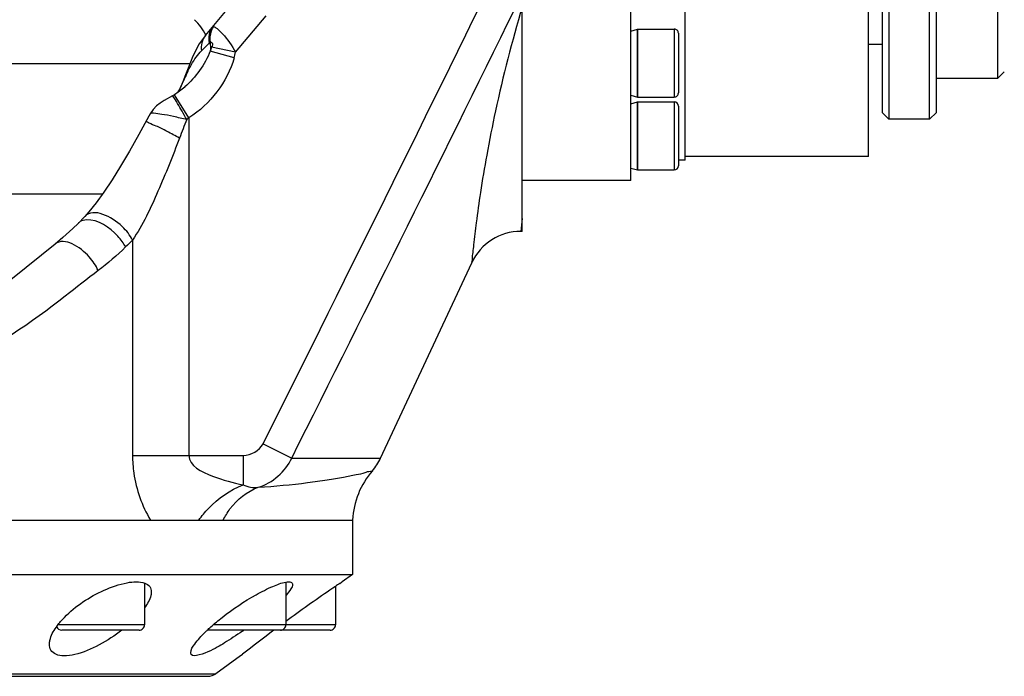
# Model space of a CAD drawing. Header units: millimetres. Extents: x 0 to 11890, y 0 to 8410.
# Tile 51 of 86: x 8331 to 8476, y 2510 to 2607. Entities that reach past the tile are written whole.
import ezdxf

# ---------------------------------------------------------------- set-up
doc = ezdxf.new("R2010")
doc.units = ezdxf.units.MM
doc.header["$LTSCALE"] = 653.95
for name, color, linetype in [('304102000043DXF_CONTINUOUS_LINE', 7, 'CONTINUOUS'), ('304103000171DXF_CONTINUOUS_LINE', 7, 'CONTINUOUS'), ('304104000201DXF_CONTINUOUS_LINE', 7, 'CONTINUOUS'), ('304104000203DXF_CONTINUOUS_LINE', 7, 'CONTINUOUS'), ('304301000038DXF_CONTINUOUS_LINE', 7, 'CONTINUOUS'), ('304301000039DXF_CONTINUOUS_LINE', 7, 'CONTINUOUS'), ('501023000011DXF_CONTINUOUS_LINE', 7, 'CONTINUOUS'), ('501023000246DXF_CONTINUOUS_LINE', 7, 'CONTINUOUS'), ('604006000006DXF_CONTINUOUS_LINE', 7, 'CONTINUOUS')]:
    doc.layers.add(name, color=color, linetype=linetype)

msp = doc.modelspace()

# ---------------------------------------------------------------- linework, layer by layer
at = {"layer": '304102000043DXF_CONTINUOUS_LINE', "color": 7, "linetype": 'Continuous'}
for p, q in [((8405.437, 2575.922), (8405.437, 2720.922)), ((8358.777, 2604.759), (8363.912, 2610.879)), ((8358.777, 2604.759), (8357.884, 2603.526)), ((8355.777, 2598.714), (8355.473, 2597.932)), ((8355.871, 2598.97), (8355.777, 2598.714)), ((8355.127, 2597.136), (8354.76, 2596.4)), ((8355.473, 2597.932), (8355.127, 2597.136)), ((8355.747, 2597.173), (8355.739, 2597.166)), ((8354.239, 2596.037), (8353.943, 2595.86)), ((8350.639, 2593.234), (8350.442, 2592.877)), ((8341.011, 2578.121), (8340.026, 2577.099)), ((8405.437, 2575.922), (8405.254, 2575.922)), ((8384.591, 2542.541), (8398.003, 2571.303)), ((8170.438, 2533.422), (8380.453, 2533.422))]:
    msp.add_line(p, q, dxfattribs=at)
at = {"layer": '304102000043DXF_CONTINUOUS_LINE', "color": 9, "linetype": 'Continuous'}
for p, q in [((8363.232, 2602.29), (8367.742, 2607.665)), ((8363.232, 2602.29), (8359.701, 2603.034)), ((8363.027, 2601.461), (8359.506, 2602.459)), ((8356.362, 2592.647), (8354.239, 2596.037)), ((8356.362, 2592.648), (8356.362, 2542.922)), ((8405.437, 2577.79), (8405.253, 2575.922)), ((8348.061, 2574.642), (8348.062, 2542.922)), ((8367.278, 2544.654), (8371.496, 2542.541)), ((8348.062, 2542.922), (8364.353, 2542.922)), ((8364.353, 2542.922), (8364.353, 2538.6)), ((8371.496, 2542.541), (8384.591, 2542.541))]:
    msp.add_line(p, q, dxfattribs=at)
at = {"layer": '304102000043DXF_CONTINUOUS_LINE', "color": 7, "linetype": 'Continuous'}
for points in [[(8357.884, 2603.526), (8356.933, 2601.72), (8356.229, 2599.96), (8355.871, 2598.969)], [(8355.739, 2597.166), (8354.795, 2596.41), (8354.239, 2596.037)], [(8353.943, 2595.86), (8352.706, 2595.167), (8352.123, 2594.806), (8351.597, 2594.405), (8351.076, 2593.875), (8350.639, 2593.235)], [(8350.442, 2592.877), (8348.973, 2590.162), (8347.599, 2587.719), (8346.29, 2585.505), (8345.038, 2583.501), (8343.837, 2581.7), (8342.687, 2580.114), (8341.605, 2578.772), (8341.011, 2578.121)], [(8340.026, 2577.099), (8339.25, 2576.322), (8337.807, 2575.004), (8336.659, 2574.05)], [(8336.659, 2574.049), (8330.394, 2568.96), (8323.745, 2564.096), (8317.69, 2560.834)]]:
    msp.add_lwpolyline(points, dxfattribs=at)
at = {"layer": '304102000043DXF_CONTINUOUS_LINE', "color": 9, "linetype": 'Continuous'}
for points in [[(8359.364, 2603.673), (8359.42, 2603.725), (8359.472, 2603.767)], [(8359.701, 2603.034), (8359.609, 2602.748), (8359.506, 2602.459)], [(8356.362, 2592.648), (8356.203, 2592.518), (8356.045, 2592.393)]]:
    msp.add_lwpolyline(points, dxfattribs=at)
for centre, radius, start, end in [((-196.687, 6830.44), 9576.505, 333.4145965, 333.9293704), ((544.097, 6473.085), 8758.843, 333.3363942, 333.8354993), ((8362.301, 2604.5), 2.814, 146.54784, 148.82722), ((8417.848, 2544.858), 82.943, 134.83831, 135.9695), ((8351.019, 2604.866), 12.482, 344.16625, 348.08937), ((8397.84, 2580.337), 45.81, 156.04643, 156.39551), ((8331.467, 2608.798), 26.401, 333.71172, 334.42561), ((8345.313, 2601.749), 10.863, 330.40791, 330.75417), ((8440.786, 2557.429), 91.672, 157.5792, 159.41433)]:
    msp.add_arc(centre, radius, start, end, dxfattribs=at)
at = {"layer": '304102000043DXF_CONTINUOUS_LINE', "color": 7, "linetype": 'Continuous'}
for centre, radius, start, end in [((8405.253, 2567.922), 8, 90, 154.99999), ((8377.341, 2545.922), 8, 319.01035, 335), ((8392.437, 2532.804), 12, 139.01034, 177.04579)]:
    msp.add_arc(centre, radius, start, end, dxfattribs=at)
at = {"layer": '304102000043DXF_CONTINUOUS_LINE', "color": 9, "linetype": 'Continuous'}
for points, knots in [([(8405.437, 2608.944), (8403.942, 2603.895), (8402.07, 2596.649), (8400.241, 2587.491), (8399.316, 2581.989), (8398.711, 2577.605), (8398.329, 2574.61), (8398.184, 2572.936), (8398.03, 2572), (8398.106, 2571.7), (8397.955, 2571.274), (8398.003, 2571.303)], [0, 0, 0, 0, 0.4111017, 0.5835037, 0.7293728, 0.8459412, 0.9309346, 0.9610319, 0.9826432, 0.9956553, 1, 1, 1, 1]), ([(8359.893, 2605.957), (8359.838, 2605.865), (8359.736, 2605.674), (8359.656, 2605.473), (8359.621, 2605.37)], [0, 0, 0, 0, 0.4956229, 1, 1, 1, 1]), ([(8359.812, 2605.993), (8359.828, 2606.012), (8359.872, 2606.044), (8359.925, 2606.051), (8359.953, 2606.051)], [0, 0, 0, 0, 0.4751684, 1, 1, 1, 1]), ([(8359.953, 2606.051), (8360.011, 2606.051), (8360.149, 2606.008), (8360.271, 2605.938), (8360.34, 2605.893)], [0, 0, 0, 0, 0.4130532, 1, 1, 1, 1]), ([(8360.34, 2605.893), (8360.403, 2605.852), (8360.534, 2605.756), (8360.658, 2605.651), (8360.724, 2605.593)], [0, 0, 0, 0, 0.4596678, 1, 1, 1, 1]), ([(8360.724, 2605.593), (8360.929, 2605.412), (8361.895, 2604.416), (8362.683, 2603.257), (8363.232, 2602.29)], [0, 0, 0, 0, 0.1973799, 1, 1, 1, 1]), ([(8359.472, 2603.767), (8359.557, 2603.829), (8360.016, 2603.659), (8359.765, 2603.246), (8359.701, 2603.034)], [0, 0, 0, 0, 0.3212353, 1, 1, 1, 1]), ([(8356.316, 2599.675), (8356.453, 2599.957), (8356.973, 2600.969), (8357.64, 2601.913), (8358.214, 2602.507)], [0, 0, 0, 0, 0.2748978, 1, 1, 1, 1]), ([(8355.871, 2598.969), (8355.855, 2598.926), (8355.838, 2598.828), (8355.851, 2598.73), (8355.863, 2598.681)], [0, 0, 0, 0, 0.4787072, 1, 1, 1, 1]), ([(8353.98, 2595.825), (8353.972, 2595.835), (8353.963, 2595.844), (8353.948, 2595.862), (8353.944, 2595.86)], [0, 0, 0, 0, 0.7231772, 1, 1, 1, 1]), ([(8356.044, 2592.393), (8355.811, 2592.798), (8355.125, 2593.941), (8354.517, 2595.144), (8353.98, 2595.825)], [0, 0, 0, 0, 0.3499808, 1, 1, 1, 1]), ([(8356.045, 2592.393), (8355.389, 2592.534), (8354.184, 2592.788), (8352.485, 2593.169), (8351.479, 2593.226), (8350.721, 2593.383), (8350.638, 2593.234)], [0, 0, 0, 0, 0.3657225, 0.6841035, 0.9073435, 1, 1, 1, 1]), ([(8354.968, 2589.662), (8354.363, 2589.989), (8353.247, 2590.553), (8351.643, 2591.437), (8350.766, 2591.652), (8350.045, 2592.146), (8349.976, 2592.014)], [0, 0, 0, 0, 0.3733729, 0.6983523, 0.9194421, 1, 1, 1, 1]), ([(8354.968, 2589.662), (8353.976, 2587.025), (8351.912, 2581.921), (8349.583, 2576.872), (8348.061, 2574.642)], [0, 0, 0, 0, 0.5106756, 1, 1, 1, 1]), ([(8348.062, 2574.642), (8347.662, 2575.382), (8346.157, 2577.435), (8342.338, 2579.483), (8341.011, 2578.121)], [0, 0, 0, 0, 0.3065898, 1, 1, 1, 1]), ([(8340.342, 2577.349), (8340.284, 2577.315), (8340.173, 2577.238), (8340.073, 2577.148), (8340.026, 2577.099)], [0, 0, 0, 0, 0.5031721, 1, 1, 1, 1]), ([(8347.037, 2573.631), (8346.724, 2574.195), (8345.314, 2576.075), (8343.007, 2577.699), (8341.271, 2577.609)], [0, 0, 0, 0, 0.2707217, 1, 1, 1, 1]), ([(8342.999, 2570.145), (8342.655, 2570.879), (8341.389, 2572.918), (8338.049, 2575.162), (8336.659, 2574.05)], [0, 0, 0, 0, 0.312886, 1, 1, 1, 1]), ([(8342.999, 2570.145), (8341.372, 2568.906), (8334.769, 2563.676), (8327.785, 2558.642), (8321.855, 2556.231)], [0, 0, 0, 0, 0.242047, 1, 1, 1, 1]), ([(8348.062, 2542.922), (8348.062, 2542.058), (8348.296, 2538.752), (8349.447, 2535.529), (8350.687, 2533.422)], [0, 0, 0, 0, 0.2611748, 1, 1, 1, 1]), ([(8356.362, 2542.922), (8356.362, 2541.389), (8360.142, 2539.619), (8362.814, 2538.908), (8364.353, 2538.6)], [0, 0, 0, 0, 0.4941112, 1, 1, 1, 1]), ([(8366.577, 2538.248), (8369.005, 2538.41), (8372.404, 2538.721), (8376.566, 2539.31), (8378.96, 2539.695), (8380.769, 2540.1), (8382.209, 2540.306), (8382.815, 2540.66), (8383.373, 2540.583), (8383.379, 2540.675)], [0, 0, 0, 0, 0.4295391, 0.6011979, 0.7431576, 0.8547131, 0.9351305, 0.9837275, 1, 1, 1, 1]), ([(8357.813, 2533.422), (8358.25, 2534.019), (8360.046, 2536.165), (8362.421, 2537.882), (8364.353, 2538.6)], [0, 0, 0, 0, 0.2640726, 1, 1, 1, 1]), ([(8361.411, 2533.422), (8361.696, 2533.991), (8362.924, 2536.038), (8364.927, 2537.659), (8366.577, 2538.248)], [0, 0, 0, 0, 0.2662919, 1, 1, 1, 1])]:
    msp.add_open_spline(points, degree=3, knots=knots, dxfattribs=at)
for points in [[(8359.812, 2605.993), (8359.306, 2605.39), (8359.185, 2604.44), (8359.364, 2603.673)], [(8358.777, 2604.759), (8358.28, 2604.166), (8358.097, 2603.272), (8358.214, 2602.507)], [(8359.621, 2605.37), (8359.448, 2604.862), (8359.407, 2604.299), (8359.472, 2603.767)], [(8359.472, 2603.767), (8359.524, 2603.334), (8359.537, 2602.894), (8359.506, 2602.459)], [(8359.506, 2602.459), (8358.709, 2600.449), (8357.36, 2598.612), (8355.747, 2597.173)], [(8363.027, 2601.461), (8362.023, 2597.917), (8359.483, 2594.603), (8356.362, 2592.648)], [(8355.281, 2597.401), (8355.484, 2597.824), (8355.675, 2598.251), (8355.863, 2598.681)], [(8355.976, 2598.936), (8356.086, 2599.184), (8356.198, 2599.431), (8356.316, 2599.675)], [(8354.791, 2596.442), (8354.913, 2596.66), (8355.027, 2596.882), (8355.137, 2597.105)], [(8341.271, 2577.609), (8340.95, 2577.592), (8340.619, 2577.513), (8340.342, 2577.349)], [(8348.061, 2574.642), (8347.72, 2574.305), (8347.378, 2573.968), (8347.037, 2573.631)], [(8347.037, 2573.631), (8345.772, 2572.38), (8344.413, 2571.222), (8342.999, 2570.145)], [(8364.353, 2542.922), (8365.486, 2542.923), (8366.77, 2543.641), (8367.278, 2544.654)], [(8366.577, 2538.248), (8368.662, 2538.871), (8370.586, 2540.564), (8371.496, 2542.541)], [(8364.353, 2538.6), (8365.034, 2538.283), (8365.837, 2538.124), (8366.577, 2538.248)]]:
    msp.add_open_spline(points, degree=3, dxfattribs=at)
at = {"layer": '304103000171DXF_CONTINUOUS_LINE', "color": 9, "linetype": 'Continuous'}
msp.add_line((8356.48, 2600.586), (8278.492, 2600.586), dxfattribs=at)
at = {"layer": '304103000171DXF_CONTINUOUS_LINE', "color": 7, "linetype": 'Continuous'}
msp.add_line((8195.977, 2581.422), (8343.208, 2581.422), dxfattribs=at)
msp.add_arc((8350.937, 2600.586), 9, 27.97215, 46.16914, dxfattribs=at)
at = {"layer": '304104000201DXF_CONTINUOUS_LINE', "color": 7, "linetype": 'Continuous'}
for p, q in [((8170.437, 2533.422), (8350.686, 2533.422)), ((8380.437, 2533.422), (8380.437, 2525.422)), ((8170.437, 2525.422), (8380.437, 2525.422)), ((8380.437, 2525.422), (8378.937, 2524.332)), ((8378.569, 2524.084), (8378.835, 2524.264)), ((8378.835, 2524.264), (8378.914, 2524.317)), ((8378.914, 2524.317), (8378.937, 2524.332)), ((8363.937, 2513.434), (8360.317, 2510.804)), ((8363.962, 2513.454), (8363.937, 2513.434)), ((8363.937, 2513.434), (8363.951, 2513.445)), ((8363.951, 2513.445), (8364.052, 2513.524)), ((8364.035, 2513.511), (8363.962, 2513.454)), ((8364.052, 2513.524), (8364.266, 2513.693)), ((8191.733, 2510.422), (8359.142, 2510.422))]:
    msp.add_line(p, q, dxfattribs=at)
at = {"layer": '304104000201DXF_CONTINUOUS_LINE', "color": 9, "linetype": 'Continuous'}
msp.add_line((8190.557, 2510.804), (8360.317, 2510.804), dxfattribs=at)
at = {"layer": '304104000201DXF_CONTINUOUS_LINE', "color": 7, "linetype": 'Continuous'}
for centre, radius, start, end in [((8526.985, 2304.266), 265.23, 124.18867, 125.90641), ((8538.847, 2287.029), 286.154, 124.06335, 124.21394), ((8517.096, 2318.005), 248.302, 125.91738, 126.14965), ((8344.238, 2512.484), 9.05, 144.55396, 145.37392), ((8344.587, 2512.235), 9.479, 143.51653, 144.55225), ((8374.806, 2500.611), 22.879, 133.47186, 134.65178), ((8331.014, 2564.972), 58.305, 304.74173, 305.00438), ((8502.516, 2337.541), 223.925, 126.64167, 128.12599), ((8359.142, 2512.422), 2, 270, 306)]:
    msp.add_arc(centre, radius, start, end, dxfattribs=at)
for points, knots in [([(8338.016, 2519.096), (8339.665, 2520.785), (8342.745, 2522.808), (8346.877, 2524.252), (8349.05, 2524.445), (8349.858, 2524.144)], [0, 0, 0, 0, 0.5344065, 0.8048573, 1, 1, 1, 1]), ([(8349.858, 2524.144), (8350.138, 2524.04), (8350.662, 2523.712), (8350.819, 2523.112), (8350.819, 2522.839)], [0, 0, 0, 0, 0.5227256, 1, 1, 1, 1]), ([(8361.26, 2519.096), (8362.835, 2520.331), (8365.273, 2521.974), (8368.476, 2523.6), (8369.985, 2524.182), (8370.654, 2524.294)], [0, 0, 0, 0, 0.5560859, 0.8113483, 1, 1, 1, 1]), ([(8370.654, 2524.294), (8370.895, 2524.335), (8371.311, 2524.445), (8371.63, 2524.087), (8371.63, 2523.948)], [0, 0, 0, 0, 0.6366905, 1, 1, 1, 1]), ([(8371.63, 2523.948), (8371.63, 2523.709), (8371.309, 2523.13), (8370.925, 2522.662), (8370.67, 2522.378)], [0, 0, 0, 0, 0.3843705, 1, 1, 1, 1]), ([(8350.819, 2522.839), (8350.82, 2522.662), (8350.69, 2521.806), (8350.222, 2521.048), (8349.822, 2520.498)], [0, 0, 0, 0, 0.2063887, 1, 1, 1, 1]), ([(8359.065, 2517.215), (8359.231, 2517.372), (8359.94, 2518.025), (8360.681, 2518.642), (8361.26, 2519.096)], [0, 0, 0, 0, 0.2372396, 1, 1, 1, 1]), ([(8335.82, 2515.142), (8335.819, 2515.334), (8335.938, 2516.231), (8336.39, 2517.046), (8336.79, 2517.627)], [0, 0, 0, 0, 0.2139315, 1, 1, 1, 1]), ([(8346.492, 2517.215), (8345.443, 2516.404), (8343.238, 2514.975), (8340.306, 2513.702), (8338.084, 2513.369), (8336.808, 2513.532), (8335.955, 2514.203), (8335.82, 2514.842), (8335.82, 2515.142)], [0, 0, 0, 0, 0.3178517, 0.6283169, 0.7562095, 0.8537819, 0.9281319, 1, 1, 1, 1]), ([(8356.63, 2513.881), (8356.629, 2514.351), (8357.395, 2515.459), (8358.183, 2516.35), (8358.727, 2516.887)], [0, 0, 0, 0, 0.3809908, 1, 1, 1, 1]), ([(8364.241, 2517.062), (8363.377, 2516.463), (8361.544, 2515.315), (8359.746, 2514.166), (8356.632, 2513.05), (8356.63, 2513.881)], [0, 0, 0, 0, 0.3727414, 0.7051898, 1, 1, 1, 1])]:
    msp.add_open_spline(points, degree=3, knots=knots, dxfattribs=at)
msp.add_open_spline([(8336.965, 2517.872), (8337.285, 2518.304), (8337.641, 2518.711), (8338.016, 2519.096)], degree=3, dxfattribs=at)
at = {"layer": '304104000203DXF_CONTINUOUS_LINE', "color": 7, "linetype": 'Continuous'}
for p, q in [((8475.437, 2698.422), (8475.437, 2598.422)), ((8458.437, 2633.422), (8458.437, 2593.423)), ((8466.437, 2593.423), (8466.437, 2633.422)), ((8459.437, 2630.339), (8459.437, 2592.422)), ((8465.437, 2592.422), (8465.437, 2630.339)), ((8475.437, 2598.422), (8466.437, 2598.422)), ((8476.437, 2599.422), (8475.437, 2598.422)), ((8458.437, 2593.422), (8459.437, 2592.422)), ((8466.437, 2593.422), (8465.437, 2592.422)), ((8465.437, 2592.422), (8459.437, 2592.422))]:
    msp.add_line(p, q, dxfattribs=at)
at = {"layer": '304301000038DXF_CONTINUOUS_LINE', "color": 7, "linetype": 'Continuous'}
msp.add_line((8199.594, 2581.422), (8343.635, 2581.422), dxfattribs=at)
at = {"layer": '304301000039DXF_CONTINUOUS_LINE', "color": 7, "linetype": 'Continuous'}
for p, q in [((8429.437, 2586.422), (8429.437, 2643.422)), ((8456.437, 2586.922), (8456.437, 2643.422)), ((8421.437, 2583.422), (8421.437, 2616.482)), ((8458.437, 2603.422), (8456.437, 2603.422)), ((8456.437, 2586.922), (8429.437, 2586.922)), ((8429.437, 2586.422), (8428.437, 2586.422)), ((8421.437, 2583.422), (8405.437, 2583.422))]:
    msp.add_line(p, q, dxfattribs=at)
at = {"layer": '501023000011DXF_CONTINUOUS_LINE', "color": 7, "linetype": 'Continuous'}
for p, q in [((8349.82, 2524.118), (8349.82, 2518.022)), ((8370.63, 2524.275), (8370.63, 2518.022)), ((8377.937, 2523.655), (8377.937, 2518.022)), ((8349.02, 2517.222), (8337.62, 2517.222)), ((8369.83, 2517.222), (8359.098, 2517.222)), ((8377.137, 2517.222), (8369.83, 2517.222))]:
    msp.add_line(p, q, dxfattribs=at)
at = {"layer": '501023000011DXF_CONTINUOUS_LINE', "color": 9, "linetype": 'Continuous'}
for p, q in [((8349.82, 2518.022), (8337.12, 2518.022)), ((8370.63, 2518.022), (8359.981, 2518.022)), ((8377.937, 2518.022), (8370.63, 2518.022))]:
    msp.add_line(p, q, dxfattribs=at)
at = {"layer": '501023000011DXF_CONTINUOUS_LINE', "color": 7, "linetype": 'Continuous'}
for centre, start, end in [((8337.62, 2518.022), 201.28408, 270.00001), ((8349.02, 2518.022), 269.99999, 360), ((8369.83, 2518.022), 269.99999, 360), ((8377.137, 2518.022), 269.99999, 360)]:
    msp.add_arc(centre, 0.8, start, end, dxfattribs=at)
at = {"layer": '501023000246DXF_CONTINUOUS_LINE', "color": 7, "linetype": 'Continuous'}
for p, q in [((8422.437, 2605.693), (8427.837, 2605.693)), ((8422.437, 2605.692), (8422.437, 2595.693)), ((8428.437, 2605.093), (8428.437, 2596.293)), ((8422.437, 2595.693), (8427.837, 2595.693)), ((8422.437, 2594.966), (8427.837, 2594.966)), ((8422.437, 2594.966), (8422.437, 2584.966)), ((8428.437, 2594.366), (8428.437, 2585.566)), ((8422.437, 2584.966), (8427.837, 2584.966))]:
    msp.add_line(p, q, dxfattribs=at)
at = {"layer": '501023000246DXF_CONTINUOUS_LINE', "color": 9, "linetype": 'Continuous'}
for p, q in [((8427.837, 2605.693), (8427.837, 2595.693)), ((8427.837, 2594.966), (8427.837, 2584.966))]:
    msp.add_line(p, q, dxfattribs=at)
at = {"layer": '501023000246DXF_CONTINUOUS_LINE', "color": 7, "linetype": 'Continuous'}
for centre, start, end in [((8427.837, 2605.093), 359.99999, 90), ((8427.837, 2596.293), 270, 0.00001), ((8427.837, 2594.366), 0, 90), ((8427.837, 2585.566), 270, 360)]:
    msp.add_arc(centre, 0.6, start, end, dxfattribs=at)
at = {"layer": '604006000006DXF_CONTINUOUS_LINE', "color": 7, "linetype": 'Continuous'}
for p, q in [((8421.437, 2605.415), (8422.398, 2605.693)), ((8422.398, 2595.693), (8422.398, 2605.693)), ((8422.398, 2605.693), (8422.437, 2605.557)), ((8421.437, 2595.97), (8422.398, 2595.693)), ((8422.398, 2595.693), (8422.437, 2595.828)), ((8421.437, 2594.688), (8422.398, 2594.966)), ((8422.398, 2584.966), (8422.398, 2594.966)), ((8422.398, 2594.966), (8422.437, 2594.83)), ((8421.437, 2585.243), (8422.398, 2584.966)), ((8422.398, 2584.966), (8422.437, 2585.101))]:
    msp.add_line(p, q, dxfattribs=at)

doc.saveas('drawing.dxf')
